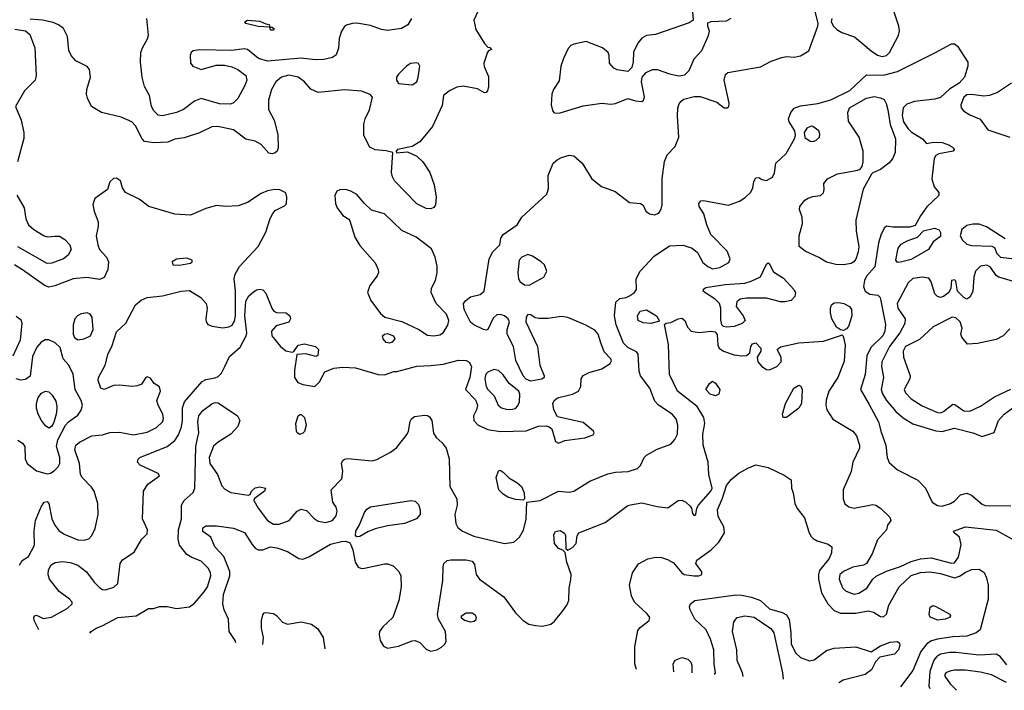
# Model space of a CAD drawing. Extents: x 1173029 to 1307123, y 522559 to 678521.
# Tile 115 of 256: x 1233577 to 1239969, y 527192 to 531548. Entities that reach past the tile are written whole.
import ezdxf

# ---------------------------------------------------------------- set-up
doc = ezdxf.new("R2010")
doc.units = 0

msp = doc.modelspace()

# ---------------------------------------------------------------- linework, layer by layer
at = {"layer": '0CON10XD'}
for points in [[(1233700.8, 527584.5), (1233671.2, 527645), (1233668.8, 527665), (1233673.8, 527675), (1233685, 527680), (1233728.3, 527658.3), (1233783.2, 527666.8), (1233885.5, 527724.5), (1233917.5, 527755), (1233917.5, 527765), (1233900, 527785), (1233833, 527833), (1233771.1, 527915), (1233762.2, 527945), (1233764.4, 527975), (1233781.7, 528008.3), (1233807.6, 528022.4), (1233855, 528029.1), (1233905, 528022.9), (1233955, 528005.4), (1234011.1, 527961.1), (1234059.4, 527895), (1234096.9, 527856.9), (1234115, 527846.7), (1234134.5, 527844.5), (1234188.9, 527861.1), (1234214.3, 527885), (1234229.2, 528015), (1234245, 528040), (1234319.5, 528090.5), (1234368.5, 528171.5), (1234405, 528208.8), (1234407.5, 528235), (1234374.4, 528305), (1234380, 528485), (1234409.1, 528530.9), (1234483.8, 528585), (1234475, 528601.2), (1234358.8, 528655), (1234342, 528675), (1234345.8, 528694.2), (1234356.7, 528705), (1234534.6, 528775.4), (1234585, 528814.4), (1234608.8, 528851.2), (1234626.3, 528903.7), (1234633.1, 528945), (1234634.1, 529025.9), (1234647.1, 529065), (1234761.6, 529198.4), (1234785, 529210.4), (1234845, 529221.4), (1234865, 529230.9), (1234887.2, 529252.8), (1234908.6, 529295), (1234938.8, 529361.2), (1235008.1, 529421.9), (1235048.1, 529495), (1235050.6, 529515), (1235038.1, 529625), (1235045, 529719.2), (1235065, 529754.2), (1235091.9, 529778.1), (1235115, 529793.3), (1235135, 529796.9), (1235155, 529792.5), (1235175, 529771.2), (1235215, 529670), (1235225.7, 529655.7), (1235245, 529646), (1235307.5, 529645), (1235331.4, 529625), (1235334.4, 529605), (1235325, 529584.3), (1235241.1, 529558.9), (1235212.5, 529525), (1235214.2, 529495), (1235270, 529425), (1235305, 529397.9), (1235345, 529389.2), (1235356.2, 529393.8), (1235384.2, 529435), (1235425, 529443.6), (1235496.2, 529425), (1235516, 529405), (1235512.5, 529367.5), (1235499.3, 529360.7), (1235435, 529378.6), (1235376.1, 529373.9), (1235360.8, 529269.2), (1235361.8, 529225), (1235382.3, 529192.3), (1235415, 529178.5), (1235493.9, 529166.1), (1235524, 529195), (1235558.3, 529261.7), (1235615.7, 529284.3), (1235675, 529291.8), (1235756.6, 529286.6), (1235904.4, 529244.4), (1235945, 529242), (1236005, 529263.3), (1236025, 529263.8), (1236155, 529298.6), (1236245, 529301.5), (1236325, 529311.5), (1236425.6, 529335.6), (1236475, 529334.3), (1236495, 529324), (1236508.9, 529295), (1236500, 529225), (1236470.8, 529145), (1236535, 529077.9), (1236547.8, 529045), (1236543.2, 529015), (1236523.5, 528975), (1236524.4, 528945), (1236554, 528914), (1236616.9, 528886.9), (1236695, 528873.1), (1236865, 528877.9), (1236945, 528908), (1236995, 528910.5), (1237015, 528904.3), (1237030.5, 528890.5), (1237055, 528807.5), (1237075, 528796.7), (1237115, 528815.8), (1237245, 528831.5), (1237299.1, 528850.9), (1237306, 528865), (1237302, 528875), (1237235, 528931.2), (1237067.7, 528967.7), (1237043.6, 529013.6), (1237036.9, 529055), (1237046.3, 529073.7), (1237068.3, 529091.7), (1237165, 529115.7), (1237205.5, 529134.5), (1237220, 529165), (1237221.2, 529215), (1237235, 529236), (1237274.5, 529255.5), (1237355, 529280.8), (1237410.6, 529315), (1237418.9, 529331.1), (1237415.5, 529345), (1237371.4, 529391.4), (1237348.6, 529448.6), (1237333.3, 529505), (1237310.5, 529530.5), (1237253.1, 529563.1), (1237135, 529613.8), (1237095, 529620), (1237005, 529607.1), (1236947.1, 529607.1), (1236922.3, 529612.3), (1236895, 529630), (1236875, 529632.5), (1236863.8, 529615), (1236862, 529585), (1236937.5, 529425), (1236953.8, 529305), (1236982, 529235), (1236981.2, 529225), (1236966.4, 529213.6), (1236895, 529200.3), (1236865, 529212.1), (1236845.8, 529235), (1236797.5, 529335), (1236781.8, 529425), (1236741.5, 529505), (1236740.6, 529535), (1236755.8, 529585), (1236748, 529605), (1236723.3, 529625), (1236695, 529632.5), (1236675, 529630), (1236650.6, 529609.4), (1236615, 529536.7), (1236605, 529531.2), (1236587.5, 529535), (1236525, 529565.7), (1236503.9, 529583.9), (1236462.9, 529665), (1236457.5, 529705), (1236473.1, 529725), (1236503.1, 529746.9), (1236566.2, 529763.8), (1236592.5, 529785), (1236624.5, 529995.5), (1236649.4, 530040.6), (1236693.3, 530085), (1236701.2, 530128.8), (1236715, 530153.3), (1236805.4, 530214.6), (1236836.9, 530265), (1237000, 530415), (1237010.8, 530450.8), (1237008.5, 530535), (1237040.6, 530615), (1237065, 530637.8), (1237095, 530653.5), (1237145, 530668.1), (1237173.6, 530663.6), (1237229.4, 530615), (1237291.9, 530515), (1237354, 530465), (1237442.8, 530432.8), (1237535, 530361.2), (1237607.5, 530355), (1237625, 530342.5), (1237642.5, 530305), (1237666.1, 530286.1), (1237698.8, 530281.2), (1237725, 530292), (1237741.7, 530318.3), (1237748.5, 530345), (1237748.4, 530515), (1237762.6, 530627.4), (1237780.3, 530669.7), (1237832.7, 530725), (1237855.3, 530784.7), (1237848.2, 530921.8), (1237850, 530975), (1237857.7, 531002.2), (1237870.4, 531019.6), (1237888.9, 531031.1), (1237955, 531048.2), (1237995, 531050), (1238101.9, 531011.9), (1238150, 530975), (1238170, 530975), (1238180, 530985), (1238182, 531005), (1238151.1, 531155), (1238158.6, 531191.4), (1238175, 531204), (1238385, 531241.9), (1238455, 531278.6), (1238525, 531301.9), (1238555, 531307.8), (1238605, 531304.4), (1238645, 531312.2), (1238699.2, 531345), (1238758, 531505), (1238760, 531525), (1238731.9, 531635)], [(1237941.4, 531625), (1237950, 531545), (1237923.1, 531526.9), (1237705, 531452.2), (1237645, 531444.3), (1237615, 531428.6), (1237589.4, 531395), (1237562.6, 531337.4), (1237560, 531275), (1237551.7, 531238.3), (1237525, 531210.8), (1237455, 531221.2), (1237435, 531233.3), (1237406.7, 531265), (1237403.8, 531315), (1237396.2, 531335), (1237361.2, 531365), (1237255, 531405.6), (1237175, 531389.6), (1237155, 531379.6), (1237138.3, 531361.7), (1237106.5, 531295), (1237089.3, 531245), (1237078.5, 531151.5), (1237041.9, 531095), (1237032.2, 531065), (1237027.1, 530995), (1237035, 530957.5), (1237044.1, 530944.1), (1237055, 530940)], [(1238850, 531555), (1238844.2, 531535), (1238859.2, 531505), (1238882, 531485), (1238915, 531465.5), (1238996.2, 531436.2), (1239105, 531344.6), (1239145, 531317.3), (1239175, 531307.7), (1239205, 531316.2), (1239222.9, 531335), (1239282.2, 531445), (1239287.5, 531475), (1239283.1, 531505), (1239240.4, 531635)], [(1236555, 531610), (1236526, 531545), (1236538, 531485), (1236593.9, 531393.9), (1236615, 531370), (1236628.3, 531368.3), (1236640, 531355), (1236621.7, 531348.3), (1236613, 531337), (1236590.8, 531265), (1236593, 531243), (1236619.5, 531179.5), (1236620, 531115), (1236613.3, 531085), (1236606.1, 531073.9), (1236595, 531072.5), (1236548.3, 531098.3), (1236456.6, 531116.6), (1236415, 531110.5), (1236367.5, 531085), (1236328, 531055), (1236319.7, 530990.3), (1236256.8, 530853.2), (1236175, 530754), (1236125, 530723.8), (1236030, 530705), (1236020, 530695), (1236023.3, 530683.3), (1236095, 530688.8), (1236155, 530662), (1236194, 530625), (1236238.6, 530555), (1236266.5, 530475), (1236280, 530395), (1236275.6, 530344.4), (1236265, 530328), (1236245, 530318.6), (1236215, 530321.4), (1236155, 530350.8), (1236010.5, 530500.5), (1235996.2, 530526.2), (1235990, 530555), (1236000, 530685), (1235955.8, 530695.8), (1235885, 530701.9), (1235850.2, 530720.2), (1235811.9, 530795), (1235810.3, 530869.7), (1235818.6, 530905), (1235847.4, 530962.6), (1235866.2, 531045), (1235852.7, 531062.7), (1235795, 531082.9), (1235685, 531092), (1235514.1, 531075.9), (1235466.6, 531096.6), (1235425.8, 531145), (1235385, 531173.5), (1235325, 531186.9), (1235276.4, 531173.7), (1235239.5, 531145), (1235210.9, 531095), (1235192.2, 531025), (1235192.9, 530965), (1235228.6, 530895), (1235252.6, 530802.6), (1235254.5, 530715), (1235247.5, 530695), (1235235, 530683.1), (1235215, 530675.7), (1235195, 530681.4), (1235145, 530737.1), (1235105, 530758.1), (1235045, 530772.2), (1234965, 530831.8), (1234863.8, 530853.8), (1234825, 530851.5), (1234745, 530812.5), (1234645, 530780.8), (1234585, 530770.8), (1234537.6, 530752.4), (1234448.3, 530748.3), (1234387.3, 530757.3), (1234373, 530773), (1234327.6, 530857.6), (1234304, 530884), (1234235, 530913.9), (1234108, 530945), (1234042.9, 530985), (1234017.2, 531037.2), (1234011.5, 531065), (1234013.1, 531095), (1234036, 531175), (1234030, 531225), (1234014.1, 531244.1), (1233941.5, 531281.5), (1233911.8, 531315), (1233896.7, 531346.7), (1233887.6, 531437.6), (1233860.8, 531490.8), (1233829.2, 531515), (1233795, 531529.6), (1233725, 531544.5), (1233645, 531550.8)], [(1236120, 531555), (1236096, 531515), (1236055, 531491.4), (1235965, 531476.9), (1235925.9, 531484.1), (1235855, 531509.2), (1235765, 531526), (1235735, 531524), (1235698.8, 531511.2), (1235685, 531503.8), (1235665, 531473.3), (1235651.5, 531425), (1235646.4, 531363.6), (1235630.6, 531319.4), (1235607.6, 531302.4), (1235551.4, 531288.6), (1235495, 531287.8), (1235405, 531297.6), (1235185, 531278.8), (1235126.2, 531296.2), (1235055, 531353.5), (1235035, 531359.6), (1234953, 531347), (1234745, 531352.5), (1234702.5, 531345), (1234690, 531335), (1234683.8, 531315), (1234686, 531265), (1234701.2, 531245), (1234755, 531224.3), (1234852.7, 531252.7), (1234907.3, 531252.7), (1234955, 531241.9), (1234993.9, 531223.9), (1235045.8, 531185), (1235051.1, 531155), (1235039.5, 531119.5), (1234993.6, 531036.3), (1234965, 531007.5), (1234945, 530998.2), (1234875, 531001.3), (1234755, 531035.4), (1234712.3, 531017.7), (1234640, 530965), (1234595.2, 530944.8), (1234505, 530922.7), (1234475, 530928.5), (1234448.5, 530955), (1234431.5, 530985), (1234420, 531055), (1234386.2, 531115), (1234372.9, 531175), (1234361.3, 531271.3), (1234363.1, 531335), (1234373.3, 531365), (1234407.4, 531422.6), (1234413.6, 531446.4), (1234402.9, 531555)], [(1237055, 530940), (1237085, 530942.5), (1237235, 530987.8), (1237355, 531005.6), (1237415, 531000), (1237445, 531004), (1237525, 531036.2), (1237575, 531021.2), (1237615, 531017.5), (1237627.5, 531025), (1237633.9, 531046.1), (1237614.2, 531145), (1237618, 531175), (1237644.5, 531205.5), (1237685, 531223.3), (1237715, 531225.4), (1237795.3, 531195.3), (1237855, 531184), (1237895, 531190), (1237922, 531218), (1237956.2, 531293.8), (1238005, 531348.1), (1238049.2, 531445), (1238053.9, 531473.9), (1238043.8, 531505), (1238045, 531527.5), (1238065, 531536.2), (1238165, 531541.2), (1238195, 531557.5)], [(1235225, 531480), (1235205, 531480), (1235200, 531500), (1235125, 531503.8), (1235045, 531524), (1235037.5, 531535), (1235055.8, 531545.8), (1235135, 531538), (1235175, 531520), (1235197, 531517), (1235200, 531500), (1235215, 531500), (1235228.3, 531488.3), (1235225, 531480)], [(1233545, 531486.7), (1233615, 531476.2), (1233642.7, 531452.7), (1233674.7, 531364.7), (1233684.5, 531185), (1233676.7, 531155), (1233608.5, 531085), (1233549.2, 530985), (1233587.2, 530895), (1233604, 530816), (1233604.2, 530775.8), (1233563.6, 530625)], [(1234032.6, 527563.6), (1234040, 527575), (1234073.3, 527596.7), (1234111.3, 527611.3), (1234215, 527665.4), (1234332, 527675), (1234414.1, 527724.1), (1234445, 527724), (1234485, 527736.2), (1234535, 527736.2), (1234595, 527724), (1234678.8, 527735), (1234711.9, 527758.1), (1234775, 527830.9), (1234795.2, 527864.8), (1234818.6, 527935), (1234816.6, 527955), (1234802.7, 527982.7), (1234755, 528030), (1234695, 528054.6), (1234662.7, 528075), (1234613.8, 528135), (1234605.4, 528175), (1234607.3, 528235), (1234627.1, 528305), (1234628.1, 528395), (1234644, 528426), (1234702.4, 528477.6), (1234714.8, 528505), (1234720, 528775), (1234732.1, 528827.9), (1234740.6, 528865), (1234732.3, 528935), (1234739.7, 528975), (1234765, 529009.2), (1234825, 529052.5), (1234845, 529061.9), (1234865, 529058.6), (1234990.5, 528975), (1235005.5, 528945), (1234992.7, 528905), (1234948.5, 528855), (1234865.5, 528805), (1234835, 528778.5), (1234806.9, 528705), (1234810.5, 528665), (1234861.1, 528595), (1234889.9, 528519.9), (1234909.4, 528499.4), (1234947, 528477), (1235060.7, 528459.3), (1235072.5, 528465), (1235082, 528485), (1235105, 528506.7), (1235135, 528514.3), (1235172.5, 528505), (1235166.7, 528485), (1235100, 528435), (1235096.7, 528425), (1235124.4, 528375), (1235184.6, 528295), (1235225, 528271.2), (1235262.3, 528272.3), (1235326.7, 528295), (1235379.1, 528355), (1235405, 528369.2), (1235439.2, 528359.2), (1235489.1, 528309.1), (1235515, 528291.4), (1235565, 528282.5), (1235608.6, 528295), (1235630.6, 528325), (1235637.5, 528355), (1235631.7, 528381.7), (1235610, 528415), (1235599.2, 528495), (1235667.5, 528565), (1235674.3, 528615), (1235666, 528665), (1235675.7, 528684.3), (1235685.8, 528694.2), (1235705, 528698.1), (1235865, 528682.8), (1235895, 528691.8), (1235985, 528738), (1236022.2, 528767.8), (1236092.2, 528855), (1236101.9, 528875), (1236111.3, 528938.7), (1236120, 528955), (1236139.7, 528970.3), (1236205, 528978.9), (1236225, 528976.9), (1236238.3, 528968.3), (1236251.5, 528945), (1236262.8, 528862.8), (1236281.5, 528835), (1236320.2, 528800.2), (1236345.7, 528765.7), (1236364.7, 528695), (1236369.1, 528515), (1236415.6, 528435), (1236416.7, 528395), (1236401.8, 528335), (1236407.8, 528275), (1236420.4, 528250.4), (1236450.8, 528225), (1236525, 528192.8), (1236725, 528146.5), (1236785, 528155.5), (1236822.3, 528187.7), (1236847.8, 528232.2), (1236864.6, 528304.6), (1236870, 528415), (1236956.7, 528425), (1237075, 528485.5), (1237145, 528480), (1237174.1, 528485.9), (1237278.7, 528551.3), (1237395, 528598.9), (1237445, 528610), (1237526.1, 528613.9), (1237587.9, 528632.1), (1237607.2, 528652.8), (1237630.8, 528705), (1237645, 528720), (1237715, 528758), (1237805, 528790.6), (1237829.3, 528820.7), (1237846.8, 528856.8), (1237850, 528915), (1237838.5, 528955), (1237811.9, 528985), (1237723.3, 529043.3), (1237700.6, 529070.6), (1237668.2, 529155), (1237606.5, 529235), (1237598.9, 529265), (1237591.2, 529375), (1237580.5, 529390.5), (1237525, 529419.4), (1237496.8, 529446.8), (1237448.2, 529565), (1237438.2, 529625), (1237446.6, 529713.4), (1237472.2, 529737.8), (1237515, 529743.8), (1237536.5, 529753.5), (1237567.8, 529775), (1237581.9, 529795), (1237579.6, 529865), (1237605, 529915.6), (1237695, 530011.1), (1237795, 530080), (1237885, 530082.7), (1237942, 530065), (1237976.9, 530035), (1238011.8, 529971.8), (1238045, 529944.7), (1238075, 529930.3), (1238121.7, 529938.3), (1238180.2, 529969.8), (1238188.9, 529995), (1238168.9, 530045), (1238063.4, 530153.4), (1238037.5, 530215), (1238017.4, 530287.4), (1237988.1, 530335), (1237985.8, 530355), (1237997.7, 530372.3), (1238015, 530374.3), (1238177.3, 530342.7), (1238250.3, 530369.7), (1238286.6, 530393.4), (1238322.5, 530427.5), (1238336, 530455), (1238342.7, 530497.3), (1238355, 530520), (1238375, 530523.3), (1238395, 530510), (1238424.1, 530504.1), (1238464.3, 530525.7), (1238476.8, 530553.2), (1238485.8, 530615), (1238551.7, 530678.3), (1238606.9, 530775), (1238613.3, 530795), (1238610, 530825), (1238572.9, 530885), (1238567.5, 530905), (1238582, 530945), (1238605, 530973.8), (1238645, 530988.9), (1238757.2, 531002.8), (1238841.7, 531028.3), (1238965, 531088.8), (1239075, 531189.4), (1239185, 531188.1), (1239275, 531211), (1239518.1, 531331.9), (1239625, 531392), (1239645, 531390), (1239665, 531376), (1239732.7, 531272.7), (1239732.5, 531245), (1239710, 531175), (1239676.5, 531135), (1239613.6, 531096.4), (1239555, 531042.5), (1239517.5, 531032.5), (1239385, 531017.3), (1239335, 531000), (1239311.8, 530975), (1239306.2, 530925), (1239315.2, 530885), (1239345, 530839.1), (1239365, 530820), (1239436.7, 530775), (1239463, 530743), (1239508.3, 530751.7), (1239565, 530750), (1239613, 530733), (1239638.8, 530715), (1239643.3, 530705), (1239636.7, 530695), (1239543.8, 530676.2), (1239524.6, 530665.4), (1239512.7, 530647.3), (1239498.3, 530515), (1239512.4, 530462.4), (1239544, 530425), (1239544, 530405), (1239465, 530332), (1239424.3, 530275), (1239389.2, 530210.8), (1239355, 530200), (1239245, 530200), (1239205, 530206.2), (1239190, 530195), (1239169.2, 530155), (1239151.2, 530098.8), (1239127.7, 529942.3), (1239075, 529882), (1239061.1, 529855), (1239055.7, 529815), (1239065, 529784.4), (1239095, 529764.5), (1239148.1, 529758.1), (1239163.5, 529743.5), (1239198, 529568), (1239193.5, 529525), (1239180.3, 529495), (1239101.5, 529418.5), (1239077.2, 529365), (1239065, 529242.5), (1239035.6, 529145), (1239092.5, 529047.5), (1239152.3, 528935), (1239168.8, 528868.8), (1239200, 528785), (1239208.8, 528705), (1239221.1, 528671.1), (1239275, 528623.6), (1239406.8, 528556.8), (1239458, 528505), (1239500, 528415), (1239535, 528392.5), (1239565, 528387.7), (1239620, 528405), (1239645, 528421.1), (1239685, 528461.5), (1239725, 528472.1), (1239755, 528460.4), (1239825, 528401.5), (1239845, 528392.5), (1240010.5, 528389.5)], [(1236125, 531124.4), (1236154.3, 531145), (1236164.4, 531175), (1236174, 531245), (1236165, 531263.3), (1236155, 531267.5), (1236115, 531262.5), (1236088.8, 531245), (1236036, 531195), (1236024, 531175), (1236022, 531155), (1236035, 531134), (1236125, 531124.4)], [(1240015.4, 531135), (1239925, 531075.5), (1239873.6, 531056.4), (1239835, 531051.5), (1239755, 531062.5), (1239725, 531059.1), (1239706.1, 531043.9), (1239686.2, 530995), (1239687.9, 530975), (1239703.5, 530955), (1239745, 530929.1), (1239811.3, 530901.3), (1239862.1, 530832.1), (1240005, 530784.4)], [(1238925, 529954.7), (1238875, 529957.1), (1238815, 529972.7), (1238765, 530003.2), (1238675.6, 530045), (1238638, 530075), (1238636.2, 530145), (1238658, 530225), (1238656, 530265), (1238640, 530315), (1238642, 530335), (1238674.5, 530375.5), (1238695, 530388), (1238725, 530400), (1238775, 530406.7), (1238795, 530422.5), (1238800, 530445), (1238796.7, 530485), (1238820, 530515), (1238885, 530547.3), (1239018.8, 530571.2), (1239032.5, 530577.5), (1239045.6, 530594.4), (1239052.9, 530625), (1239051.9, 530695), (1239026.5, 530785), (1238958.1, 530888.1), (1238952.7, 530945), (1238963.5, 530975), (1239075, 531038.2), (1239125, 531047.9), (1239165, 531041.2), (1239188.5, 531028.5), (1239202.6, 531002.6), (1239211.9, 530961.9), (1239227.9, 530867.9), (1239262.3, 530775), (1239259.6, 530685), (1239243.3, 530645), (1239218.1, 530615), (1239165, 530575.7), (1239115.8, 530554.2), (1239105.7, 530544.3), (1239053.2, 530446.8), (1239005.5, 530245), (1239006.2, 530175), (1239024.2, 530075), (1239020.9, 530039.1), (1239005, 529991.4), (1238992.2, 529975), (1238973.8, 529965), (1238925, 529954.7)], [(1238725, 530756.5), (1238745, 530763.5), (1238768.6, 530785), (1238771.4, 530805), (1238764.2, 530825), (1238725, 530854.2), (1238714.3, 530855.7), (1238686.9, 530843.1), (1238669.2, 530815), (1238672.8, 530782.8), (1238708, 530758), (1238725, 530756.5)], [(1233575.8, 528005), (1233593.8, 528035), (1233635, 528062), (1233673.3, 528135), (1233671.5, 528225), (1233679.5, 528295), (1233716.7, 528385), (1233735.6, 528414.4), (1233755, 528417.5), (1233765, 528406), (1233785.3, 528305), (1233804, 528264), (1233830.9, 528230.9), (1233866.6, 528206.6), (1233955, 528170), (1233995, 528167.1), (1234025, 528175.8), (1234045, 528198), (1234065.8, 528244.2), (1234086.2, 528335), (1234083.8, 528405), (1234060.6, 528485), (1234042.4, 528512.4), (1233981.9, 528575), (1233971.4, 528595), (1233964.2, 528665), (1233933.9, 528753.9), (1233941.5, 528785), (1233965, 528804.5), (1234045, 528844.4), (1234115, 528852.5), (1234163, 528867), (1234225, 528869.6), (1234315, 528851.3), (1234405, 528868.4), (1234465, 528899.2), (1234503.8, 528935), (1234510.8, 528955), (1234506.8, 528985), (1234475.6, 529045), (1234467.5, 529075), (1234491.2, 529135), (1234485, 529162.5), (1234450, 529185), (1234425, 529220), (1234405, 529228.8), (1234395, 529223.3), (1234368.6, 529181.4), (1234341.2, 529168.8), (1234305, 529164.4), (1234225, 529173.3), (1234185, 529171.2), (1234125, 529145.7), (1234104.2, 529155), (1234085.6, 529205), (1234088.1, 529225), (1234131.8, 529305), (1234150.8, 529379.2), (1234174.5, 529425.5), (1234205, 529520), (1234265, 529576), (1234329.2, 529695), (1234365, 529725.8), (1234405, 529743.3), (1234505, 529754.2), (1234625, 529785.4), (1234679.3, 529789.3), (1234752.9, 529742.9), (1234786.7, 529705), (1234793.3, 529675), (1234785.5, 529605), (1234788.1, 529585), (1234798.9, 529568.9), (1234826.6, 529556.6), (1234895, 529545.9), (1234935, 529552.5), (1234955.2, 529564.8), (1234970.3, 529589.7), (1234977.5, 529625), (1234977.2, 529785), (1234968.7, 529865), (1234975, 529896), (1235004.4, 529945), (1235124.2, 530075), (1235175, 530168.8), (1235202.4, 530257.6), (1235220.2, 530289.8), (1235235, 530307.5), (1235295, 530338), (1235308.3, 530351.7), (1235312, 530395), (1235305, 530422.5), (1235265, 530442.5), (1235234.2, 530444.2), (1235185, 530435.6), (1235145, 530419.2), (1235055, 530360.8), (1234995, 530338), (1234915, 530333.8), (1234855, 530340), (1234785, 530321.4), (1234685, 530277.9), (1234584.8, 530284.7), (1234488, 530312), (1234415, 530335.5), (1234351.9, 530381.9), (1234264, 530425), (1234243.8, 530455), (1234231.7, 530501.7), (1234205, 530519.2), (1234185, 530515.8), (1234161.2, 530495), (1234146.7, 530445), (1234065, 530386.2), (1234052.6, 530347.4), (1234059.5, 530305), (1234086.7, 530235), (1234086.7, 530205), (1234073.3, 530145), (1234083.6, 530085), (1234094.5, 530055), (1234140.4, 530005), (1234152.8, 529975), (1234148.4, 529925), (1234125, 529874.4), (1234095, 529860.6), (1234013.6, 529873.6), (1233925, 529865.5), (1233805, 529820), (1233765, 529811.4), (1233735, 529823.1), (1233595, 529922.5), (1233542.9, 529955)], [(1233558.3, 530408.3), (1233605.6, 530325), (1233615.7, 530255), (1233634.2, 530215), (1233669.2, 530185), (1233735, 530143.3), (1233756.6, 530136.6), (1233805, 530141.1), (1233835, 530140.8), (1233870.2, 530120.2), (1233903.1, 530085), (1233911.9, 530055), (1233891.1, 530018.9), (1233862, 529995), (1233785, 529967.1), (1233755, 529965.4), (1233565, 530071.5)], [(1236265, 529494.5), (1236305, 529500.5), (1236325, 529513.3), (1236355.9, 529564.1), (1236362.1, 529595), (1236347.8, 529635), (1236280, 529705), (1236248.2, 529775), (1236250.4, 529805), (1236275.4, 529855), (1236287.1, 529905), (1236286.1, 529946.1), (1236274.5, 530005), (1236249.4, 530059.4), (1236151.2, 530135), (1236058.6, 530178.6), (1235945, 530286), (1235861.2, 530311.2), (1235815, 530353.3), (1235765, 530413.3), (1235727.5, 530435), (1235694.2, 530444.2), (1235655, 530442.5), (1235635, 530433.3), (1235622, 530405), (1235626, 530355), (1235636.8, 530326.8), (1235675, 530276.7), (1235713.3, 530253.3), (1235720.7, 530240.7), (1235751.9, 530135), (1235785, 530082), (1235885, 529968.8), (1235904.2, 529925), (1235905.7, 529905), (1235898.6, 529885), (1235849.2, 529820.8), (1235834.7, 529775), (1235857.1, 529725), (1235919.8, 529639.8), (1235946.6, 529616.6), (1236056.8, 529586.8), (1236167.5, 529535), (1236225, 529499.2), (1236265, 529494.5)], [(1239974.3, 530124.3), (1239853.1, 530203.1), (1239805, 530219.1), (1239765, 530220), (1239725, 530212), (1239693.4, 530185), (1239683.1, 530145), (1239697.1, 530115), (1239725, 530090.3), (1239755, 530081.8), (1239887.5, 530077.5), (1239905, 530067.5), (1239919.3, 530029.3), (1239945, 530006.2), (1240034.3, 529994.3)], [(1239275, 529970), (1239263.8, 529985), (1239280.8, 530065), (1239299.4, 530090.6), (1239337.4, 530112.6), (1239405.7, 530134.3), (1239444, 530176), (1239515, 530194), (1239545, 530183.8), (1239555.6, 530165), (1239555, 530138.8), (1239508, 530105), (1239477.1, 530055), (1239365, 529989.5), (1239295, 529974), (1239275, 529970)], [(1236885, 529824.5), (1236980, 529875), (1237000, 529915), (1236984, 529955), (1236962.5, 529975), (1236905, 530012.9), (1236875, 530022.7), (1236836, 530005), (1236818.6, 529985), (1236810, 529905), (1236815.6, 529865), (1236825.8, 529845), (1236855, 529826.7), (1236885, 529824.5)], [(1234615, 529954), (1234685, 529966.7), (1234697.5, 529975), (1234697.5, 529985), (1234661.7, 529998.3), (1234595, 529993.3), (1234567.5, 529975), (1234570, 529955), (1234615, 529954)], [(1238165, 529550), (1238145.6, 529555.6), (1238135.5, 529565.5), (1238127.6, 529597.6), (1238127.9, 529675), (1238120.5, 529705), (1238092.2, 529732.2), (1238024.3, 529775), (1238014.4, 529785), (1238015, 529796.7), (1238032, 529808), (1238157.2, 529827.2), (1238284.4, 529835.6), (1238325, 529848.6), (1238385, 529878.8), (1238425, 529960), (1238435, 529968.8), (1238442.5, 529965), (1238469.6, 529909.6), (1238535, 529868.5), (1238602.3, 529795), (1238613.5, 529775), (1238609.6, 529750.4), (1238585.4, 529724.6), (1238545, 529714.6), (1238515, 529716), (1238425, 529739.6), (1238295, 529739.5), (1238255, 529731.9), (1238233.1, 529715), (1238228.1, 529685), (1238273.8, 529625), (1238287.5, 529595), (1238267.5, 529575), (1238215, 529554.4), (1238165, 529550)], [(1240065.8, 529835.8), (1239933.3, 529875), (1239915, 529886.2), (1239879.5, 529939.5), (1239855, 529953.8), (1239815, 529948), (1239782.5, 529915), (1239771.1, 529875), (1239765, 529783.3), (1239745.4, 529744.6), (1239725, 529732), (1239705, 529742.5), (1239664, 529785), (1239655, 529850), (1239645, 529858.8), (1239626.4, 529853.6), (1239621.2, 529805), (1239608, 529775), (1239575, 529750), (1239555, 529744.2), (1239535, 529750.8), (1239518.3, 529768.3), (1239494.4, 529845), (1239478, 529868), (1239436.4, 529876.4), (1239375, 529866.9), (1239345, 529838.9), (1239272.2, 529705), (1239277.1, 529675), (1239324.4, 529605), (1239323.5, 529575), (1239290, 529515), (1239224.2, 529425.8), (1239173.2, 529325), (1239171.2, 529295), (1239184.7, 529225), (1239170.3, 529145), (1239178.3, 529118.3), (1239204, 529075), (1239264, 529004), (1239312.3, 528962.3), (1239375, 528922.7), (1239525, 528877.1), (1239565, 528873.1), (1239645, 528895.3), (1239764.3, 528864.3), (1239825, 528840)], [(1238925, 529530), (1238905, 529532.5), (1238880.5, 529550.5), (1238850, 529605), (1238840, 529645), (1238840, 529675), (1238847.5, 529695), (1238865, 529708), (1238895, 529710.8), (1238926.7, 529705), (1238963.8, 529685), (1238976, 529665), (1238980, 529625), (1238957.5, 529555), (1238945, 529540), (1238925, 529530)], [(1233955, 529468), (1233995, 529474.3), (1234035.6, 529495), (1234053.5, 529535), (1234048.1, 529615), (1234035, 529636), (1234015, 529644.2), (1233975, 529637.1), (1233952, 529625), (1233934.2, 529605), (1233924.4, 529565.6), (1233924.2, 529505), (1233932.7, 529482.7), (1233955, 529468)], [(1237675, 529574.5), (1237625, 529579.5), (1237592.9, 529595), (1237586.9, 529625), (1237605, 529654.2), (1237645, 529664.3), (1237711.2, 529625), (1237727.5, 529595), (1237723, 529587), (1237675, 529574.5)], [(1233534, 529365), (1233581.2, 529468.8), (1233594, 529575), (1233588.8, 529595), (1233555, 529619.2)], [(1234979.7, 527501.2), (1234975.7, 527515), (1234937.1, 527575), (1234931.4, 527655), (1234904, 527714), (1234894.6, 527755), (1234899.6, 527815), (1234941.8, 527935), (1234940.8, 527965), (1234902, 528062), (1234844.5, 528125), (1234816.9, 528186.9), (1234765, 528223.3), (1234765, 528246.7), (1234785, 528260), (1234855, 528260), (1234965, 528244.3), (1235036.4, 528216.4), (1235085, 528138.8), (1235105, 528116), (1235125, 528104), (1235155, 528104), (1235205, 528123.1), (1235247, 528117), (1235315, 528093.8), (1235389, 528049), (1235415, 528044.6), (1235455, 528059.6), (1235595, 528141.8), (1235665, 528159.2), (1235695, 528160.6), (1235719.1, 528149.1), (1235726.9, 528136.9), (1235738.9, 528105), (1235754, 528024), (1235775, 527992.5), (1235795, 527984.3), (1235815, 527985.6), (1235945, 528014.4), (1235965, 528014.4), (1236000.9, 528000.9), (1236037.5, 527965), (1236051.4, 527935), (1236052.9, 527865), (1236038.5, 527775), (1236000, 527665), (1235933.6, 527605), (1235913.5, 527575), (1235910.5, 527555), (1235916.9, 527515), (1235938.3, 527478.3), (1235965, 527465.7), (1236035, 527480), (1236124.4, 527514.4), (1236145, 527515.4), (1236173.5, 527503.5), (1236217.4, 527457.4), (1236245, 527445.5), (1236284, 527456), (1236315, 527472.5), (1236335, 527490.8), (1236345, 527510), (1236342.1, 527575), (1236296.4, 527655), (1236289.5, 527685), (1236323.8, 527905), (1236326.2, 527995), (1236331.2, 528015), (1236352.5, 528035), (1236375, 528040), (1236475, 528040), (1236515, 528030), (1236529.7, 528009.7), (1236540, 527945), (1236562, 527915), (1236719.3, 527799.3), (1236794.7, 527694.7), (1236845.6, 527645), (1236882.2, 527622.2), (1236925, 527612.8), (1236970.1, 527609.9), (1237025, 527622.2), (1237048.4, 527641.6), (1237102.4, 527707.6), (1237128.8, 527745), (1237141.2, 527775), (1237144.6, 527855), (1237155, 527912.5), (1237157.3, 527945), (1237129.4, 528025), (1237117.5, 528087.5), (1237102.5, 528102.5), (1237075, 528113.3), (1237048.8, 528145), (1237043.8, 528205), (1237056.1, 528223.9), (1237085, 528231.2), (1237113.6, 528213.6), (1237120, 528195), (1237122.5, 528112.5), (1237135, 528102.5), (1237165, 528120), (1237190, 528145), (1237196.2, 528195), (1237206.2, 528215), (1237378.2, 528281.8), (1237525, 528391.9), (1237542.1, 528397.9), (1237615, 528408.9), (1237715, 528385.8), (1237785, 528377.5), (1237852.5, 528425), (1237875, 528427.5), (1237901.2, 528415), (1237929.1, 528389.1), (1237938.8, 528375), (1237945, 528340), (1237955, 528327.5), (1237965.9, 528334.1), (1237973.8, 528375), (1237984.3, 528395), (1238063.6, 528485), (1238072.6, 528505), (1238050, 528595), (1238045.7, 528674.3), (1238014.4, 528785), (1238011.5, 528855), (1238025.5, 528925.5), (1238017.3, 528965), (1237974.5, 529035), (1237847.9, 529135), (1237795, 529243.3), (1237787.9, 529437.9), (1237762.5, 529567.5), (1237773, 529577), (1237805, 529581.2), (1237852.5, 529605), (1237875, 529608.6), (1237895, 529593.8), (1237911.7, 529551.7), (1237935.6, 529525.6), (1237987.2, 529517.2), (1238065, 529524.4), (1238090.8, 529520.8), (1238104.2, 529504.2), (1238108.1, 529435), (1238118.6, 529415), (1238145.3, 529395.3), (1238215, 529371.5), (1238265.9, 529364.1), (1238295, 529366.7), (1238316.1, 529383.9), (1238324.2, 529425), (1238335, 529443.3), (1238355, 529449.2), (1238389.2, 529415), (1238387.5, 529395), (1238363.8, 529355), (1238369.2, 529325), (1238395.3, 529295.3), (1238425, 529276.4), (1238445, 529273.8), (1238491.4, 529295), (1238520, 529325), (1238520.6, 529355), (1238494.2, 529405), (1238516.1, 529423.9), (1238635, 529449.6), (1238795, 529460.5), (1238905, 529497.5), (1238915, 529500), (1238923, 529493), (1238935.5, 529435.5), (1238929.9, 529330.1), (1238888.8, 529225), (1238830, 529135), (1238813.3, 529076.7), (1238810.5, 529045), (1238817.1, 529015), (1238855, 528953.8), (1238985, 528874.3), (1239008.5, 528845), (1239027.9, 528785), (1239027.9, 528765), (1238986, 528675), (1238975, 528612.5), (1238922.2, 528495), (1238922.2, 528435), (1238933.8, 528403.8), (1238958.8, 528385), (1238995, 528376.2), (1239115, 528398), (1239135.8, 528395.8), (1239165.9, 528375.9), (1239225.9, 528315.9), (1239232.5, 528295), (1239210, 528265), (1239203.3, 528235), (1239145, 528169.2), (1239111.1, 528078.9), (1239074.5, 528015.5), (1239055, 528004.4), (1238985, 527991.8), (1238925.7, 527965), (1238901.5, 527945), (1238896.5, 527915), (1238917.4, 527857.4), (1238938.9, 527838.9), (1238975, 527822.3), (1238995, 527817.7), (1239025, 527823.8), (1239077.1, 527855), (1239115, 527914), (1239136.5, 527933.5), (1239203.2, 527966.8), (1239294.5, 527995.5), (1239365, 528029.2), (1239425, 528046), (1239495, 528052.8), (1239625, 528017.1), (1239645, 528020.9), (1239672.2, 528057.8), (1239688.8, 528138.8), (1239677.5, 528187.5), (1239643.3, 528215), (1239640, 528225), (1239716.4, 528253.6), (1239915, 528232.5), (1240086.9, 528136.9)], [(1240005, 529540.8), (1239960.5, 529495), (1239915, 529470.6), (1239794.4, 529444.4), (1239730.7, 529440.7), (1239693.3, 529485), (1239686.7, 529505), (1239696, 529545), (1239683.1, 529585), (1239655, 529612.5), (1239630, 529615), (1239508, 529552), (1239418.3, 529471.7), (1239327.5, 529425), (1239311.8, 529395), (1239315.4, 529355.4), (1239356.7, 529235), (1239354.5, 529215), (1239319.5, 529145), (1239326.5, 529125), (1239365, 529085.6), (1239435, 529040.4), (1239535, 528996.5), (1239555, 528995.5)], [(1235975, 529446.2), (1235955, 529452), (1235935.8, 529475), (1235932.9, 529495), (1235944.1, 529505.9), (1235965, 529509.6), (1236004, 529495), (1236011.2, 529475), (1235995, 529453.3), (1235975, 529446.2)], [(1233565, 528816), (1233595, 528797.9), (1233610.8, 528775), (1233613.3, 528695), (1233625.6, 528665), (1233686.7, 528616.7), (1233755, 528597.5), (1233777.5, 528602.5), (1233801.7, 528618.3), (1233826.4, 528643.6), (1233836.5, 528665), (1233837.4, 528705), (1233816.7, 528775), (1233825, 528820), (1233874.6, 528915.4), (1233893.8, 528936.2), (1233955, 528980), (1233975, 529012.5), (1233983.9, 529045), (1233976.8, 529075), (1233937.9, 529145), (1233925, 529246.2), (1233896, 529305), (1233860, 529345), (1233839.7, 529419.7), (1233808.1, 529448.1), (1233765, 529468.9), (1233742.5, 529467.5), (1233715.8, 529454.2), (1233688, 529422), (1233659.7, 529360.3), (1233645, 529233.3), (1233615, 529210.8), (1233585, 529207.5), (1233555, 529214.2)], [(1236765, 529015.5), (1236795, 529023.3), (1236810.8, 529039.2), (1236822.1, 529065), (1236823.8, 529115), (1236818.2, 529135), (1236754.1, 529184.1), (1236715, 529240.6), (1236685, 529270), (1236655, 529275.6), (1236615, 529259.4), (1236603.8, 529245), (1236597, 529217), (1236604.6, 529165), (1236615.6, 529145), (1236656.7, 529105), (1236682.5, 529045), (1236705, 529027.5), (1236735, 529017.5), (1236765, 529015.5)], [(1238095, 529104.4), (1238059.4, 529115), (1238031.5, 529145), (1238055, 529184.2), (1238075, 529200), (1238095, 529187.1), (1238122.2, 529145), (1238115.8, 529115), (1238095, 529104.4)], [(1233765, 528893.8), (1233745, 528909.2), (1233718.9, 528945), (1233696, 528986), (1233685.4, 529025), (1233685.4, 529055), (1233696.6, 529093.4), (1233717.6, 529122.4), (1233745, 529135.5), (1233765, 529131.8), (1233788.7, 529108.7), (1233811, 529071), (1233818.9, 529035), (1233815.5, 528995), (1233797.6, 528932.4), (1233784.3, 528905.7), (1233765, 528893.8)], [(1238533.6, 528963.6), (1238528.8, 528985), (1238548.6, 529055), (1238602, 529155), (1238635, 529173.8), (1238646.9, 529166.9), (1238656.9, 529145), (1238651.5, 529055), (1238635, 529024.2), (1238555, 528963.8), (1238533.6, 528963.6)], [(1239555, 528995.5), (1239575, 529003.6), (1239635, 529051.1), (1239647.9, 529047.9), (1239705, 529008.2), (1239745, 529004.7), (1239815, 529037.1), (1239905, 529098.9), (1240011, 529149)], [(1239825, 528840), (1239903, 528867), (1239930.8, 528945), (1239968.6, 528985), (1240048.6, 529045)], [(1235395, 528854.5), (1235377.5, 528865), (1235373.1, 528875), (1235368.8, 528925), (1235384.5, 528975), (1235395, 528984.3), (1235405, 528984.4), (1235426.4, 528965), (1235437.1, 528915), (1235425, 528874.2), (1235415, 528861.9), (1235395, 528854.5)], [(1236845, 528427.5), (1236795, 528431.1), (1236745, 528447.5), (1236715, 528465.6), (1236687.1, 528495), (1236670, 528575), (1236685, 528617.5), (1236695, 528622.5), (1236715, 528610), (1236751.7, 528571.7), (1236805, 528542.1), (1236833.8, 528515), (1236851.1, 528475), (1236853.3, 528436.7), (1236845, 528427.5)], [(1237581.3, 527328.2), (1237570.8, 527365), (1237570.4, 527475), (1237589.7, 527580.3), (1237605, 527600), (1237662.5, 527645), (1237666.7, 527665), (1237649.5, 527689.5), (1237568, 527765), (1237549.2, 527805), (1237535.6, 527875), (1237555.5, 527955), (1237595, 528013.1), (1237655, 528045.5), (1237695, 528055.5), (1237736.3, 528056.3), (1237782.8, 528042.8), (1237820.6, 528020.6), (1237875, 527955.8), (1237891.2, 527945), (1237954.2, 527935.8), (1237985, 527936.2), (1238005.7, 527944.3), (1238005, 527962.5), (1237966, 528015), (1237971.7, 528038.3), (1238065.4, 528104.6), (1238115.4, 528154.6), (1238151.9, 528215), (1238147.1, 528255), (1238111.7, 528321.7), (1238107.1, 528365), (1238140.3, 528439.7), (1238165, 528522.9), (1238195, 528561.4), (1238245, 528602), (1238304.1, 528635.9), (1238355, 528656), (1238435, 528640), (1238540.3, 528590.3), (1238585, 528560), (1238587.5, 528505), (1238598.8, 528475), (1238610, 528405), (1238625, 528373.8), (1238672.7, 528312.7), (1238700.5, 528220.5), (1238712.7, 528192.7), (1238727.5, 528177.5), (1238755, 528162.5), (1238825, 528142.5), (1238848.8, 528125), (1238846.9, 528085), (1238831.5, 528048.5), (1238769.3, 527970.7), (1238762.1, 527945), (1238762.9, 527915), (1238781.9, 527825), (1238823.8, 527753.8), (1238865, 527710), (1238905, 527692.7), (1239004, 527694), (1239085, 527708.7), (1239120.2, 527700.2), (1239165, 527670.8), (1239185, 527669.2), (1239205, 527686.7), (1239218.6, 527745), (1239286.2, 527865), (1239365, 527938.1), (1239425, 527956.9), (1239485, 527961.1), (1239555, 527951.6), (1239645, 527923.5), (1239677, 527933), (1239715, 527956.9), (1239755, 527976.5), (1239805, 527978.6), (1239837.9, 527957.9), (1239853.7, 527923.7), (1239863.6, 527875), (1239863.8, 527785), (1239811.4, 527585), (1239785.3, 527564.7), (1239726.4, 527543.7), (1239635, 527539.5), (1239535, 527524.3), (1239497, 527513), (1239465.9, 527494.1), (1239426.9, 527445), (1239375, 527321.4), (1239294.6, 527215.1)], [(1235765, 528190), (1235756.2, 528196.2), (1235759.2, 528225), (1235783.6, 528266.4), (1235815, 528346.2), (1235831.1, 528368.9), (1235853.8, 528385), (1236115.6, 528425.6), (1236145, 528420.8), (1236165, 528400), (1236175.7, 528365), (1236175.8, 528335), (1236153.8, 528305), (1236075.3, 528274.7), (1235965, 528260.4), (1235885, 528241.1), (1235837.5, 528222.5), (1235785, 528191.4), (1235765, 528190)], [(1238087.6, 527294.9), (1238094.4, 527305), (1238085.6, 527365), (1238083.6, 527455), (1238062.1, 527525), (1238033.8, 527585), (1237960, 527655), (1237928.9, 527715), (1237925.6, 527735), (1237931.4, 527755), (1237958.8, 527775), (1238225, 527812.4), (1238265, 527811.2), (1238327.7, 527797.8), (1238385, 527774.6), (1238445, 527722.5), (1238527.6, 527697.6), (1238555, 527682), (1238571.1, 527651.1), (1238582.9, 527567.1), (1238585.9, 527495), (1238612.5, 527435), (1238645, 527405.4), (1238705, 527383.6), (1238735, 527390.9), (1238815, 527450.9), (1238863.9, 527466.1), (1239004.6, 527474.6), (1239105, 527442.5), (1239165, 527482), (1239227.5, 527505), (1239275, 527509.2), (1239287.6, 527497.6), (1239290.8, 527485), (1239282.5, 527455), (1239255, 527428), (1239161.7, 527408.3), (1239133, 527377), (1239106.7, 527325), (1239066, 527295), (1238921.7, 527258.3), (1238895.2, 527240.3)], [(1239537.9, 527647.9), (1239488.3, 527668.3), (1239480, 527685), (1239487, 527733), (1239505, 527742.5), (1239525, 527737.5), (1239615.8, 527685.8), (1239620, 527675), (1239613.3, 527665), (1239585, 527653.5), (1239537.9, 527647.9)], [(1235155.7, 527489.6), (1235159.1, 527535), (1235147.1, 527595), (1235147.1, 527645), (1235155, 527683.3), (1235164.3, 527695.7), (1235175, 527698), (1235225, 527692.2), (1235245, 527678.9), (1235283.8, 527633.8), (1235315, 527622.4), (1235405, 527637.7), (1235471.4, 527621.4), (1235512, 527592), (1235546.9, 527535), (1235557.8, 527462.1)], [(1236505, 527635.7), (1236465, 527645.8), (1236445, 527661.2), (1236444.2, 527675), (1236475, 527696), (1236515, 527696.2), (1236533, 527683), (1236540.8, 527665), (1236535, 527646.7), (1236525, 527639.2), (1236505, 527635.7)], [(1238274.5, 527282.2), (1238269.1, 527305), (1238233.8, 527385), (1238232.1, 527455), (1238203.8, 527575), (1238212.6, 527637.4), (1238235, 527665.6), (1238284.6, 527675.4), (1238345, 527667.3), (1238452.8, 527592.8), (1238473.1, 527565), (1238528.5, 527305), (1238532.2, 527264.8)], [(1237822.7, 527312.4), (1237820, 527365), (1237832.6, 527387.4), (1237875, 527406.4), (1237915, 527395.6), (1237934, 527375), (1237940, 527355), (1237940.5, 527304.8)], [(1239985, 527358.8), (1239942.4, 527412.4), (1239915, 527427.1), (1239805, 527420.3), (1239655, 527437.9), (1239612.3, 527437.7), (1239555, 527427.1), (1239529.4, 527410.6), (1239511.5, 527388.5), (1239485.9, 527315), (1239478.3, 527218.3), (1239485.3, 527203.6)], [(1239983.7, 527243.7), (1239885, 527292.5), (1239815, 527310), (1239715, 527322.2), (1239645, 527323.9), (1239615, 527316.9), (1239590, 527305), (1239582.5, 527295), (1239583.8, 527283.8), (1239617.1, 527235), (1239658.2, 527192.2)]]:
    msp.add_lwpolyline(points, dxfattribs=at)

doc.saveas('drawing.dxf')
